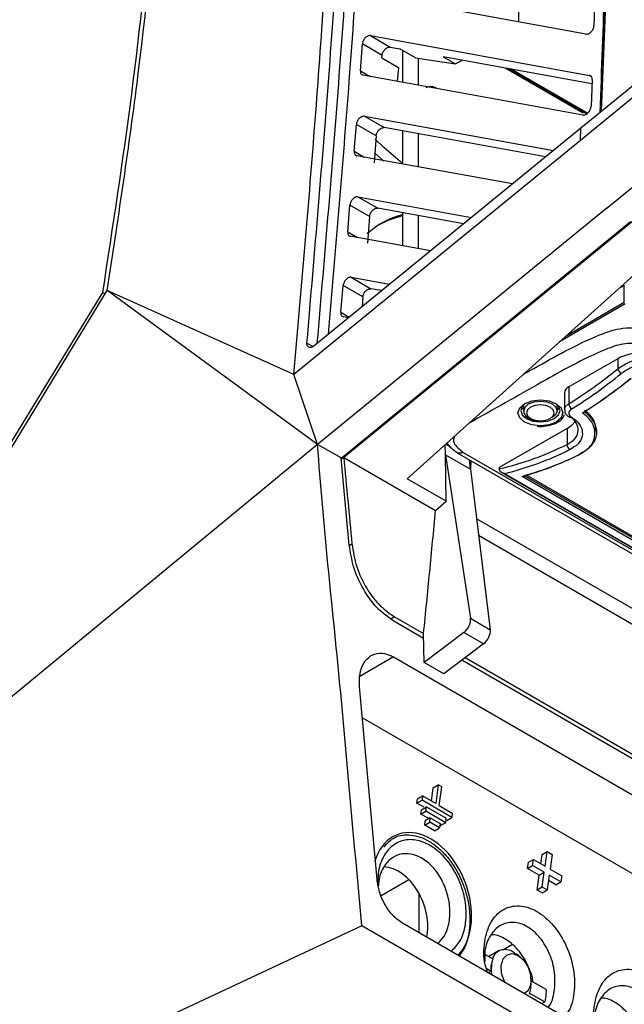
# Model space of a CAD drawing. Extents: x 106 to 315, y 19 to 260.
# Tile 9 of 132: x 135 to 147, y 44 to 65. Entities that reach past the tile are written whole.
import ezdxf

# ---------------------------------------------------------------- set-up
doc = ezdxf.new("R2010")
doc.units = 0
doc.layers.get('0').update_dxf_attribs({"linetype": 'CONTINUOUS'})

msp = doc.modelspace()

# ---------------------------------------------------------------- linework, layer by layer
at = {"color": 7, "linetype": 'CONTINUOUS'}
for p, q in [((145.051, 64.469), (145.051, 65.137)), ((146.419, 64.219), (141.987, 65.028)), ((146.602, 64.945), (146.584, 64.395)), ((142.022, 64.188), (146.493, 63.375)), ((142.022, 64.188), (142.425, 63.955)), ((141.818, 63.471), (141.857, 64.019)), ((142.261, 63.786), (141.857, 64.019)), ((142.425, 63.955), (142.623, 63.919)), ((142.939, 63.736), (142.623, 63.919)), ((142.678, 63.887), (142.678, 63.236)), ((148.281, 63.905), (146.317, 62.303)), ((142.257, 63.737), (142.261, 63.786)), ((142.257, 63.737), (142.596, 63.541)), ((142.939, 63.736), (143.757, 63.612)), ((143.001, 63.178), (143.001, 63.727)), ((143.508, 63.756), (143.757, 63.612)), ((146.542, 63.207), (143.508, 63.756)), ((143.757, 63.612), (143.892, 63.686)), ((142.596, 63.541), (142.569, 63.256)), ((144.787, 63.525), (146.365, 62.613)), ((144.845, 63.514), (146.439, 62.593)), ((144.879, 63.518), (146.455, 62.607)), ((151.05, 63.402), (141.477, 55.584)), ((146.36, 62.569), (141.871, 63.382)), ((146.546, 63.294), (146.524, 62.745)), ((141.899, 62.544), (145.757, 61.846)), ((141.899, 62.544), (142.302, 62.311)), ((146.317, 62.303), (140.867, 57.856)), ((141.692, 61.828), (141.735, 62.375)), ((142.138, 62.143), (141.735, 62.375)), ((145.597, 61.715), (142.302, 62.311)), ((146.306, 62.047), (146.317, 62.303)), ((142.138, 62.143), (142.095, 61.595)), ((142.678, 62.243), (142.678, 61.57)), ((143.001, 61.511), (143.001, 62.185)), ((144.921, 61.164), (141.745, 61.738)), ((146.853, 60.675), (148.203, 61.778)), ((141.767, 60.9), (144.085, 60.481)), ((141.767, 60.9), (142.17, 60.668)), ((146.853, 60.675), (140.944, 55.849)), ((141.558, 60.185), (141.603, 60.733)), ((142.006, 60.5), (141.603, 60.733)), ((143.924, 60.351), (142.17, 60.668)), ((142.006, 60.5), (141.961, 59.953)), ((142.677, 60.576), (142.677, 59.902)), ((143, 59.844), (143, 60.518)), ((141.422, 55.571), (147.332, 60.398)), ((143.248, 59.799), (141.611, 60.095)), ((141.628, 59.258), (142.412, 59.117)), ((141.628, 59.258), (142.03, 59.026)), ((142.773, 55.15), (147.402, 59.307)), ((141.417, 58.544), (141.465, 59.091)), ((141.867, 58.858), (141.465, 59.091)), ((147.118, 59.052), (147.203, 59.101)), ((147.203, 58.751), (147.203, 59.101)), ((128.288, 45.448), (136.56, 58.948)), ((128.442, 45.543), (136.651, 58.986)), ((136.56, 58.948), (136.61, 58.919)), ((140.942, 55.848), (136.651, 58.986)), ((140.46, 57.272), (136.651, 58.986)), ((141.867, 58.858), (141.85, 58.658)), ((142.251, 58.986), (142.03, 59.026)), ((141.575, 58.434), (141.47, 58.453)), ((147.068, 57.598), (146.068, 57.021)), ((147.068, 57.598), (147.068, 57.39)), ((140.943, 55.849), (140.46, 57.272)), ((145.984, 56.904), (145.984, 56.556)), ((146.068, 57.021), (146.068, 56.676)), ((145.148, 56.657), (145.151, 56.535)), ((145.83, 56.535), (145.833, 56.657)), ((146.077, 56.405), (146.074, 56.407)), ((146.036, 56.176), (144.652, 55.377)), ((146.036, 56.176), (146.036, 55.849)), ((146.633, 56.098), (146.633, 56.133)), ((140.942, 55.848), (128.442, 45.543)), ((141.423, 55.572), (140.944, 55.849)), ((143.557, 55.854), (143.653, 55.799)), ((143.542, 55.84), (143.548, 55.639)), ((143.792, 55.68), (152.278, 50.781)), ((143.916, 55.686), (152.392, 50.793)), ((141.591, 53.792), (141.423, 55.571)), ((141.425, 55.554), (141.476, 55.583)), ((141.477, 55.584), (143.352, 54.501)), ((143.548, 55.639), (143.551, 55.638)), ((143.564, 54.693), (143.551, 55.638)), ((143.551, 55.638), (144.065, 52.302)), ((143.551, 55.638), (144.062, 55.342)), ((144.065, 55.341), (144.044, 55.535)), ((144.07, 55.52), (144.065, 55.341)), ((144.062, 55.342), (144.468, 52.069)), ((144.065, 55.341), (144.062, 55.342)), ((144.652, 55.377), (144.652, 55.352)), ((144.655, 55.329), (144.652, 55.352)), ((144.702, 55.273), (151.83, 51.158)), ((144.756, 55.254), (151.828, 51.172)), ((143.564, 54.693), (142.773, 55.15)), ((151.822, 51.322), (145.115, 55.194)), ((151.828, 51.401), (145.21, 55.221)), ((143.352, 54.501), (143.564, 54.693)), ((151.747, 49.97), (144.187, 54.334)), ((144.229, 53.995), (151.141, 50.005)), ((143.108, 51.892), (142.498, 52.245)), ((142.515, 52.331), (143.107, 51.989)), ((144.065, 52.302), (144.468, 52.069)), ((143.116, 51.401), (143.107, 51.989)), ((143.931, 52.01), (143.116, 51.401)), ((144.33, 51.78), (143.931, 52.01)), ((144.33, 51.78), (143.517, 51.169)), ((142.492, 51.512), (150.767, 46.735)), ((150.845, 47.426), (143.884, 51.445)), ((143.956, 51.499), (150.863, 47.512)), ((143.517, 51.169), (143.116, 51.401)), ((142.157, 46.973), (141.799, 50.907)), ((141.857, 50.273), (157.651, 41.155)), ((143.267, 48.573), (143.304, 48.843)), ((143.304, 48.843), (143.407, 48.902)), ((143.407, 48.902), (143.355, 48.523)), ((143.477, 48.862), (143.407, 48.902)), ((143.425, 48.482), (143.477, 48.862)), ((142.972, 48.529), (142.985, 48.618)), ((142.985, 48.618), (143.087, 48.677)), ((143.087, 48.677), (143.075, 48.588)), ((143.355, 48.523), (143.087, 48.677)), ((142.972, 48.529), (143.075, 48.588)), ((143.119, 48.445), (142.972, 48.529)), ((143.063, 48.395), (143.166, 48.454)), ((143.681, 48.239), (143.075, 48.588)), ((143.153, 48.366), (143.166, 48.454)), ((143.166, 48.454), (143.57, 48.221)), ((143.425, 48.482), (143.693, 48.327)), ((143.051, 48.306), (143.063, 48.395)), ((143.051, 48.306), (143.153, 48.366)), ((143.198, 48.222), (143.051, 48.306)), ((143.244, 48.231), (143.142, 48.172)), ((143.558, 48.132), (143.153, 48.366)), ((143.232, 48.143), (143.244, 48.231)), ((143.244, 48.231), (143.446, 48.115)), ((143.558, 48.132), (143.57, 48.221)), ((143.579, 48.179), (143.681, 48.239)), ((143.693, 48.327), (143.681, 48.239)), ((143.13, 48.083), (143.142, 48.172)), ((143.13, 48.083), (143.232, 48.143)), ((143.332, 47.967), (143.13, 48.083)), ((143.434, 48.026), (143.232, 48.143)), ((143.332, 47.967), (143.434, 48.026)), ((143.446, 48.115), (143.434, 48.026)), ((143.558, 48.132), (143.455, 48.073)), ((142.478, 47.844), (142.471, 47.84)), ((145.498, 47.295), (145.524, 47.484)), ((145.524, 47.484), (145.627, 47.543)), ((145.586, 47.244), (145.627, 47.543)), ((145.627, 47.543), (145.729, 47.484)), ((145.729, 47.484), (145.688, 47.185)), ((145.228, 47.197), (145.245, 47.323)), ((145.228, 47.197), (145.33, 47.256)), ((145.245, 47.323), (145.347, 47.382)), ((145.33, 47.256), (145.347, 47.382)), ((145.569, 47.119), (145.33, 47.256)), ((145.347, 47.382), (145.586, 47.244)), ((145.466, 47.059), (145.228, 47.197)), ((145.425, 46.758), (145.466, 47.059)), ((145.466, 47.059), (145.569, 47.119)), ((145.528, 46.817), (145.569, 47.119)), ((145.671, 47.06), (145.629, 46.759)), ((145.909, 46.922), (145.671, 47.06)), ((145.688, 47.185), (145.926, 47.048)), ((145.926, 47.048), (145.909, 46.922)), ((142.808, 46.969), (142.242, 46.642)), ((145.528, 46.817), (145.425, 46.758)), ((145.629, 46.759), (145.528, 46.817)), ((145.807, 46.863), (145.656, 46.95)), ((145.807, 46.863), (145.909, 46.922)), ((143.016, 45.885), (143.016, 46.684)), ((145.527, 46.699), (145.425, 46.758)), ((145.527, 46.699), (145.629, 46.759)), ((141.847, 46.027), (130.681, 40.811)), ((150.139, 41.24), (141.847, 46.027)), ((150.196, 41.74), (142.679, 46.079)), ((144.921, 45.646), (144.737, 45.54)), ((144.36, 45.446), (144.52, 45.354)), ((144.652, 45.525), (144.437, 45.401)), ((144.491, 45.248), (144.488, 45.106)), ((145.218, 45.219), (145.218, 45.247)), ((144.384, 45.166), (144.488, 45.106)), ((144.488, 45.106), (144.427, 45.07)), ((145.608, 44.726), (145.295, 44.906)), ((145.298, 44.772), (145.3, 44.835)), ((145.298, 44.772), (145.258, 44.631)), ((145.27, 44.654), (145.579, 44.476)), ((145.601, 44.597), (145.579, 44.476)), ((145.608, 44.726), (145.601, 44.597)), ((145.579, 44.476), (145.518, 44.441))]:
    msp.add_line(p, q, dxfattribs=at)
at = {"color": 8, "linetype": 'CONTINUOUS'}
for p, q in [((141.818, 63.471), (142.017, 63.356)), ((146.525, 63.357), (146.493, 63.375)), ((141.692, 61.828), (141.893, 61.711)), ((142.104, 61.797), (142.294, 61.626)), ((141.558, 60.185), (141.761, 60.068)), ((147.223, 58.716), (145.882, 57.942)), ((146.027, 58.072), (147.203, 58.751)), ((141.417, 58.544), (141.588, 58.445)), ((140.726, 57.917), (140.855, 57.843)), ((143.564, 55.86), (143.625, 55.825)), ((145.176, 55.211), (151.828, 51.371)), ((141.592, 53.789), (141.643, 53.819)), ((142.515, 52.331), (142.443, 52.289)), ((142.492, 51.512), (141.807, 51.117))]:
    msp.add_line(p, q, dxfattribs=at)
at = {"color": 7, "linetype": 'CONTINUOUS', "flags": 128}
for points in [[(147.595, 63.1), (146.95, 62.573), (146.306, 62.047)], [(146.306, 62.047), (143.383, 59.659), (140.46, 57.272)], [(142.21, 60.338), (142.383, 60.424), (142.677, 60.517)], [(145.167, 56.678), (145.316, 56.735), (145.491, 56.755), (145.666, 56.735), (145.814, 56.678), (145.913, 56.592), (145.948, 56.491), (145.913, 56.39), (145.814, 56.305), (145.666, 56.248), (145.491, 56.227), (145.316, 56.248), (145.167, 56.305), (145.068, 56.39), (145.033, 56.491), (145.068, 56.592), (145.167, 56.678)], [(145.189, 56.69), (145.121, 56.626), (145.091, 56.538), (145.121, 56.45), (145.208, 56.375), (145.337, 56.325), (145.491, 56.307), (145.644, 56.325), (145.773, 56.375), (145.86, 56.45), (145.891, 56.538), (145.86, 56.626), (145.792, 56.69)], [(145.291, 56.607), (145.229, 56.554), (145.208, 56.491), (145.229, 56.429), (145.291, 56.376), (145.382, 56.341), (145.491, 56.328), (145.599, 56.341), (145.69, 56.376), (145.752, 56.429), (145.773, 56.491), (145.752, 56.554), (145.69, 56.607), (145.599, 56.642), (145.491, 56.655), (145.382, 56.642), (145.291, 56.607)], [(145.15, 56.557), (145.121, 56.59), (145.109, 56.608)], [(145.83, 56.535), (145.805, 56.462), (145.731, 56.398)], [(145.872, 56.608), (145.86, 56.59), (145.831, 56.557)], [(146.036, 56.176), (146.13, 56.242), (146.196, 56.311)], [(144.77, 44.872), (144.748, 44.906), (144.697, 45.065), (144.69, 45.221), (144.73, 45.351), (144.809, 45.435), (144.917, 45.46), (145.036, 45.421), (145.15, 45.325), (145.239, 45.187), (145.29, 45.027), (145.297, 44.871), (145.297, 44.871)]]:
    msp.add_lwpolyline(points, dxfattribs=at)
at = {"color": 8, "linetype": 'CONTINUOUS', "flags": 128}
for points in [[(142.678, 61.581), (142.298, 61.903), (142.115, 62.077)], [(145.151, 56.534), (145.151, 56.537), (145.177, 56.612), (145.25, 56.676), (145.361, 56.718), (145.491, 56.733), (145.621, 56.718), (145.731, 56.676), (145.805, 56.612), (145.83, 56.537), (145.83, 56.535)]]:
    msp.add_lwpolyline(points, dxfattribs=at)
at = {"color": 7, "linetype": 'CONTINUOUS'}
for centre, radius, start, end in [((143.254, 62.931), 0.216, 60.9332, 117.8093), ((143.257, 62.928), 0.22, 58.1403, 117.6517), ((143.043, 58.989), 1.585, 103.3318, 133.2749), ((147.626, 56.508), 1.224, 68.2401, 117.0997), ((140.707, 65.253), 10.114, 302.0088, 308.9743), ((140.719, 65.23), 10.209, 302.0087, 308.9745), ((147.225, 57.431), 0.162, 194.8463, 238.6895), ((140.875, 65.16), 10.252, 302.2751, 308.992), ((140.901, 65.159), 10.239, 302.4021, 308.988), ((146.121, 56.894), 0.138, 112.9082, 175.7719), ((146.204, 56.688), 0.136, 184.9166, 237.6733), ((143.215, 61.531), 6.344, 283.0924, 296.4012), ((146.16, 55.845), 0.124, 178.1643, 236.8217), ((143.224, 61.528), 6.458, 283.7241, 296.3644), ((143.371, 61.577), 6.611, 285.702, 296.2466), ((143.347, 61.567), 6.614, 285.5075, 296.2562)]:
    msp.add_arc(centre, radius, start, end, dxfattribs=at)
at = {"color": 8, "linetype": 'CONTINUOUS'}
msp.add_arc((146.097, 56.444), 0.0445, 242.4447, 305.6187, dxfattribs=at)
at = {"color": 7, "linetype": 'CONTINUOUS'}
for centre, major_axis, ratio, start_param, end_param in [((143.905, 52.182), (0.112, 0.199), 0.589785, 4.068423, 5.639219), ((144.309, 51.949), (0.116, 0.197), 0.564894, 4.080459, 5.651255), ((143.069, 46.577), (-0.497, 1.312), 0.676829, 3.446624, 6.989835), ((142.463, 46.258), (-0.356, 0.942), 0.676829, 3.964527, 5.996478)]:
    msp.add_ellipse(centre, major_axis=major_axis, ratio=ratio, start_param=start_param, end_param=end_param, dxfattribs=at)
for points, knots in [([(136.651, 58.986), (136.866, 60.401), (137.296, 63.231), (137.719, 67.387), (138.002, 71.477), (138.062, 74.134), (138.093, 75.463)], [0, 0, 0, 0, 0.249996, 0.500005, 0.749996, 1, 1, 1, 1]), ([(136.56, 58.948), (136.768, 60.302), (137.187, 63.033), (137.613, 67.084), (137.911, 71.154), (137.981, 73.825), (138.017, 75.177)], [0, 0, 0, 0, 0.242898, 0.490219, 0.741918, 1, 1, 1, 1]), ([(140.46, 57.272), (140.606, 58.95), (140.899, 62.305), (141.213, 66.938), (141.422, 71.176), (141.467, 73.724), (141.489, 74.999)], [0, 0, 0, 0, 0.279995, 0.559993, 0.780009, 1, 1, 1, 1]), ([(140.726, 57.917), (140.885, 59.779), (141.203, 63.503), (141.565, 69.041), (141.659, 72.661), (141.706, 74.472)], [0, 0, 0, 0, 0.333168, 0.666497, 1, 1, 1, 1]), ([(141.166, 58.1), (141.313, 59.823), (141.619, 63.409), (141.971, 68.808), (142.065, 72.428), (142.113, 74.237)], [0, 0, 0, 0, 0.316297, 0.658154, 1, 1, 1, 1]), ([(146.71, 62.623), (146.775, 64.368), (146.913, 68.05), (146.884, 71.642), (146.869, 73.533)], [0, 0, 0, 0, 0.473781, 1, 1, 1, 1]), ([(146.894, 73.528), (146.907, 71.641), (146.931, 68.054), (146.791, 64.377), (146.725, 62.635)], [0, 0, 0, 0, 0.526225, 1, 1, 1, 1]), ([(146.919, 73.602), (146.928, 71.75), (146.945, 68.14), (146.802, 64.442), (146.733, 62.642)], [0, 0, 0, 0, 0.513098, 1, 1, 1, 1]), ([(146.419, 64.219), (146.428, 64.218), (146.444, 64.217), (146.473, 64.226), (146.501, 64.243), (146.527, 64.266), (146.55, 64.294), (146.568, 64.325), (146.581, 64.36), (146.583, 64.383), (146.584, 64.395)], [0, 0, 0, 0, 0.12524, 0.250486, 0.375746, 0.501003, 0.616074, 0.737556, 0.865516, 1, 1, 1, 1]), ([(142.022, 64.188), (142.01, 64.189), (141.988, 64.189), (141.951, 64.173), (141.918, 64.147), (141.892, 64.115), (141.874, 64.083), (141.861, 64.05), (141.859, 64.029), (141.857, 64.019)], [0, 0, 0, 0, 0.179566, 0.322869, 0.499262, 0.629858, 0.756816, 0.880179, 1, 1, 1, 1]), ([(142.261, 63.786), (142.262, 63.797), (142.265, 63.817), (142.277, 63.849), (142.294, 63.88), (142.32, 63.913), (142.352, 63.939), (142.391, 63.957), (142.413, 63.956), (142.425, 63.955)], [0, 0, 0, 0, 0.119507, 0.240938, 0.364337, 0.489764, 0.669888, 0.816381, 1, 1, 1, 1]), ([(141.818, 63.471), (141.817, 63.461), (141.817, 63.44), (141.826, 63.414), (141.843, 63.391), (141.862, 63.385), (141.871, 63.382)], [0, 0, 0, 0, 0.225069, 0.455489, 0.713808, 1, 1, 1, 1]), ([(146.546, 63.294), (146.545, 63.304), (146.545, 63.323), (146.535, 63.348), (146.519, 63.368), (146.502, 63.373), (146.493, 63.375)], [0, 0, 0, 0, 0.222611, 0.463458, 0.722578, 1, 1, 1, 1]), ([(146.36, 62.569), (146.368, 62.569), (146.385, 62.567), (146.414, 62.577), (146.442, 62.594), (146.469, 62.618), (146.492, 62.648), (146.509, 62.681), (146.521, 62.714), (146.523, 62.735), (146.524, 62.745)], [0, 0, 0, 0, 0.122789, 0.250343, 0.383527, 0.50103, 0.632248, 0.759122, 0.881695, 1, 1, 1, 1]), ([(141.899, 62.544), (141.887, 62.544), (141.866, 62.545), (141.829, 62.528), (141.796, 62.503), (141.77, 62.471), (141.751, 62.439), (141.739, 62.406), (141.736, 62.385), (141.735, 62.375)], [0, 0, 0, 0, 0.1768, 0.31917, 0.499272, 0.629665, 0.756551, 0.879979, 1, 1, 1, 1]), ([(142.138, 62.143), (142.139, 62.153), (142.142, 62.173), (142.154, 62.205), (142.172, 62.236), (142.198, 62.269), (142.23, 62.295), (142.268, 62.312), (142.29, 62.311), (142.302, 62.311)], [0, 0, 0, 0, 0.119724, 0.241229, 0.364578, 0.489804, 0.673819, 0.819316, 1, 1, 1, 1]), ([(141.692, 61.828), (141.692, 61.818), (141.691, 61.797), (141.7, 61.77), (141.717, 61.747), (141.736, 61.741), (141.745, 61.738)], [0, 0, 0, 0, 0.21191, 0.449213, 0.711908, 1, 1, 1, 1]), ([(141.767, 60.9), (141.755, 60.901), (141.734, 60.902), (141.697, 60.886), (141.665, 60.86), (141.638, 60.828), (141.62, 60.796), (141.608, 60.763), (141.605, 60.743), (141.603, 60.733)], [0, 0, 0, 0, 0.17435, 0.315901, 0.499286, 0.629475, 0.756301, 0.879792, 1, 1, 1, 1]), ([(142.006, 60.5), (142.008, 60.51), (142.011, 60.531), (142.023, 60.564), (142.041, 60.595), (142.068, 60.628), (142.1, 60.653), (142.137, 60.669), (142.158, 60.668), (142.17, 60.668)], [0, 0, 0, 0, 0.121165, 0.244847, 0.371094, 0.499953, 0.6829, 0.82485, 1, 1, 1, 1]), ([(141.558, 60.185), (141.558, 60.175), (141.557, 60.155), (141.566, 60.128), (141.583, 60.104), (141.601, 60.098), (141.611, 60.095)], [0, 0, 0, 0, 0.2108, 0.447738, 0.710805, 1, 1, 1, 1]), ([(141.628, 59.258), (141.616, 59.259), (141.596, 59.26), (141.559, 59.244), (141.526, 59.218), (141.5, 59.186), (141.482, 59.154), (141.469, 59.122), (141.466, 59.101), (141.465, 59.091)], [0, 0, 0, 0, 0.172179, 0.313004, 0.499293, 0.629287, 0.756037, 0.879598, 1, 1, 1, 1]), ([(141.867, 58.858), (141.869, 58.869), (141.872, 58.889), (141.884, 58.922), (141.903, 58.953), (141.929, 58.986), (141.962, 59.011), (141.998, 59.027), (142.019, 59.026), (142.03, 59.026)], [0, 0, 0, 0, 0.12138, 0.245122, 0.371272, 0.49987, 0.686401, 0.827479, 1, 1, 1, 1]), ([(141.417, 58.544), (141.417, 58.533), (141.416, 58.512), (141.425, 58.485), (141.442, 58.462), (141.46, 58.456), (141.47, 58.453)], [0, 0, 0, 0, 0.225037, 0.452593, 0.710925, 1, 1, 1, 1]), ([(145.142, 57.277), (145.214, 57.318), (145.499, 57.479), (145.999, 57.76), (146.569, 58.04), (147.036, 58.211), (147.389, 58.24), (147.782, 58.18), (148.217, 58.028), (148.967, 57.683), (150.305, 56.941), (151.481, 56.266), (152.262, 55.818)], [0, 0, 0, 0, 0.032363, 0.128538, 0.224455, 0.274332, 0.303264, 0.336505, 0.403193, 0.465501, 0.645274, 1, 1, 1, 1]), ([(140.867, 57.856), (140.863, 57.853), (140.851, 57.844), (140.828, 57.831), (140.796, 57.823), (140.766, 57.828), (140.744, 57.844), (140.732, 57.865), (140.725, 57.889), (140.726, 57.908), (140.726, 57.917)], [0, 0, 0, 0, 0.059603, 0.167094, 0.322239, 0.505633, 0.644688, 0.770972, 0.884479, 1, 1, 1, 1]), ([(147.068, 57.39), (147.138, 57.436), (147.278, 57.53), (147.545, 57.61), (147.828, 57.638), (147.994, 57.594), (148.08, 57.571)], [0, 0, 0, 0, 0.245619, 0.491238, 0.736859, 1, 1, 1, 1]), ([(148.046, 57.473), (147.969, 57.492), (147.821, 57.53), (147.567, 57.501), (147.329, 57.423), (147.203, 57.336), (147.141, 57.293)], [0, 0, 0, 0, 0.261484, 0.506769, 0.753141, 1, 1, 1, 1]), ([(145.154, 56.534), (145.154, 56.527), (145.149, 56.495), (145.18, 56.439), (145.244, 56.378), (145.338, 56.334), (145.415, 56.325), (145.451, 56.321)], [0, 0, 0, 0, 0.061552, 0.277465, 0.50327, 0.765272, 1, 1, 1, 1]), ([(145.427, 56.223), (145.441, 56.221), (145.517, 56.208), (145.666, 56.23), (145.836, 56.289), (145.949, 56.37), (145.973, 56.436), (145.981, 56.457)], [0, 0, 0, 0, 0.058761, 0.325859, 0.594507, 0.870076, 1, 1, 1, 1]), ([(145.988, 56.557), (145.987, 56.547), (145.984, 56.514), (146.011, 56.463), (146.045, 56.423), (146.072, 56.409), (146.078, 56.406)], [0, 0, 0, 0, 0.162749, 0.529752, 0.904429, 1, 1, 1, 1]), ([(146.131, 56.573), (146.123, 56.567), (146.099, 56.551), (146.075, 56.519), (146.068, 56.479), (146.083, 56.439), (146.11, 56.418), (146.123, 56.408)], [0, 0, 0, 0, 0.117996, 0.339412, 0.560216, 0.780345, 1, 1, 1, 1]), ([(146.272, 55.635), (146.353, 55.685), (146.515, 55.785), (146.618, 55.998), (146.598, 56.222), (146.483, 56.389), (146.379, 56.469), (146.35, 56.491)], [0, 0, 0, 0, 0.22927, 0.458427, 0.68645, 0.913597, 1, 1, 1, 1]), ([(146.387, 56.513), (146.387, 56.513), (146.416, 56.496), (146.504, 56.411), (146.628, 56.25), (146.647, 56.019), (146.538, 55.801), (146.385, 55.701), (146.294, 55.648), (146.294, 55.648)], [0, 0, 0, 0, 0.00001, 0.072257, 0.303288, 0.534965, 0.767521, 0.99999, 1, 1, 1, 1]), ([(146.387, 56.513), (146.387, 56.511), (146.386, 56.506), (146.381, 56.5), (146.372, 56.495), (146.361, 56.492), (146.353, 56.491), (146.35, 56.491), (146.35, 56.491)], [0, 0, 0, 0, 0.156908, 0.313141, 0.530618, 0.815839, 0.988804, 1, 1, 1, 1]), ([(146.619, 56.132), (146.619, 56.182), (146.619, 56.308), (146.511, 56.451), (146.411, 56.53), (146.387, 56.549)], [0, 0, 0, 0, 0.3361044, 0.8412362, 1, 1, 1, 1]), ([(146.036, 55.849), (146.091, 55.882), (146.202, 55.949), (146.272, 56.091), (146.256, 56.241), (146.187, 56.348), (146.123, 56.396), (146.112, 56.404)], [0, 0, 0, 0, 0.237712, 0.47536, 0.712727, 0.950514, 1, 1, 1, 1]), ([(146.123, 56.408), (146.156, 56.385), (146.25, 56.318), (146.343, 56.183), (146.357, 56.015), (146.278, 55.855), (146.154, 55.779), (146.092, 55.741)], [0, 0, 0, 0, 0.118755, 0.338344, 0.558157, 0.778877, 1, 1, 1, 1]), ([(141.847, 46.027), (141.772, 46.846), (141.621, 48.484), (141.336, 51.755), (141.057, 54.224), (140.944, 55.847), (140.944, 55.849)], [0, 0, 0, 0, 0.250016, 0.500032, 0.999589, 1, 1, 1, 1]), ([(143.584, 55.878), (143.596, 55.861), (143.636, 55.802), (143.708, 55.746), (143.762, 55.703), (143.78, 55.689)], [0, 0, 0, 0, 0.206742, 0.729648, 1, 1, 1, 1]), ([(143.916, 55.686), (143.915, 55.686), (143.902, 55.679), (143.869, 55.668), (143.821, 55.664), (143.793, 55.681), (143.78, 55.689)], [0, 0, 0, 0, 0.019771, 0.253081, 0.631762, 1, 1, 1, 1]), ([(141.477, 55.584), (141.505, 55.29), (141.561, 54.702), (141.616, 54.113), (141.643, 53.819)], [0, 0, 0, 0, 0.499999, 1, 1, 1, 1]), ([(144.756, 55.254), (144.756, 55.254), (144.748, 55.255), (144.724, 55.261), (144.692, 55.277), (144.665, 55.302), (144.658, 55.321), (144.655, 55.329)], [0, 0, 0, 0, 0.007194, 0.187003, 0.537079, 0.793488, 1, 1, 1, 1]), ([(143.107, 51.989), (143.107, 51.989), (143.149, 52.409), (143.231, 53.246), (143.312, 54.083), (143.352, 54.501)], [0, 0, 0, 0, 0.000274, 0.500284, 1, 1, 1, 1]), ([(142.498, 52.245), (142.382, 52.327), (142.15, 52.491), (141.864, 52.891), (141.662, 53.341), (141.614, 53.646), (141.591, 53.792)], [0, 0, 0, 0, 0.254849, 0.509659, 0.765572, 1, 1, 1, 1]), ([(141.643, 53.819), (141.669, 53.663), (141.72, 53.351), (141.934, 52.904), (142.208, 52.543), (142.418, 52.398), (142.515, 52.331)], [0, 0, 0, 0, 0.259723, 0.51951, 0.777635, 1, 1, 1, 1]), ([(141.799, 50.907), (141.798, 50.998), (141.794, 51.18), (141.878, 51.4), (142.018, 51.548), (142.203, 51.605), (142.37, 51.576), (142.465, 51.526), (142.492, 51.512)], [0, 0, 0, 0, 0.186556, 0.373117, 0.559412, 0.744394, 0.927605, 1, 1, 1, 1]), ([(142.298, 47.634), (142.357, 47.701), (142.492, 47.855), (142.808, 47.907), (143.122, 47.822), (143.381, 47.649), (143.573, 47.462), (143.745, 47.227), (143.881, 46.968), (143.981, 46.688), (144.056, 46.338), (144.056, 45.925), (143.964, 45.591), (143.861, 45.454), (143.831, 45.414)], [0, 0, 0, 0, 0.0851551, 0.1969334, 0.3155106, 0.3825082, 0.450381, 0.5183638, 0.5899326, 0.6524014, 0.7222091, 0.8377761, 0.9533425, 1, 1, 1, 1]), ([(143.67, 45.507), (143.734, 45.571), (143.871, 45.704), (143.975, 46.037), (143.985, 46.435), (143.888, 46.854), (143.697, 47.239), (143.435, 47.546), (143.136, 47.741), (142.832, 47.808), (142.553, 47.74), (142.331, 47.543), (142.184, 47.24), (142.171, 46.982), (142.165, 46.854)], [0, 0, 0, 0, 0.076055, 0.16102, 0.246869, 0.33229, 0.41704, 0.500724, 0.583271, 0.665222, 0.747762, 0.831482, 0.916177, 1, 1, 1, 1]), ([(143.396, 45.665), (143.445, 45.714), (143.554, 45.824), (143.64, 46.096), (143.653, 46.426), (143.576, 46.77), (143.423, 47.082), (143.212, 47.324), (142.97, 47.474), (142.723, 47.517), (142.495, 47.453), (142.313, 47.283), (142.201, 47.069), (142.188, 46.902), (142.183, 46.842)], [0, 0, 0, 0, 0.0722155, 0.1617629, 0.2522403, 0.3423974, 0.4310631, 0.5177611, 0.6029768, 0.6878321, 0.7734459, 0.8606576, 0.9497278, 1, 1, 1, 1]), ([(142.679, 46.079), (142.612, 46.127), (142.479, 46.221), (142.314, 46.452), (142.197, 46.712), (142.17, 46.888), (142.157, 46.973)], [0, 0, 0, 0, 0.254768, 0.509498, 0.765341, 1, 1, 1, 1]), ([(144.415, 45.064), (144.396, 45.12), (144.324, 45.336), (144.338, 45.719), (144.461, 46.122), (144.715, 46.386), (144.997, 46.453), (145.238, 46.408), (145.481, 46.3), (145.772, 46.051), (146.039, 45.621), (146.189, 45.124), (146.192, 44.649), (146.109, 44.311), (145.996, 44.205), (145.969, 44.18)], [0, 0, 0, 0, 0.032615, 0.126389, 0.220147, 0.313889, 0.407625, 0.454723, 0.501817, 0.595545, 0.689258, 0.78299, 0.876738, 0.970513, 1, 1, 1, 1]), ([(145.645, 44.367), (145.65, 44.372), (145.724, 44.444), (145.785, 44.694), (145.798, 45.068), (145.693, 45.461), (145.525, 45.745), (145.359, 45.918), (145.222, 46.016), (145.079, 46.079), (144.889, 46.113), (144.661, 46.057), (144.458, 45.844), (144.347, 45.573), (144.353, 45.373), (144.355, 45.301)], [0, 0, 0, 0, 0.007579, 0.111651, 0.215693, 0.319466, 0.422854, 0.475093, 0.526519, 0.577928, 0.630177, 0.733589, 0.837376, 0.941429, 1, 1, 1, 1]), ([(145.343, 44.879), (145.336, 44.917), (145.317, 45.02), (145.252, 45.192), (145.155, 45.379), (145.033, 45.544), (144.896, 45.679), (144.719, 45.793), (144.57, 45.858), (144.489, 45.84), (144.483, 45.839)], [0, 0, 0, 0, 0.076152, 0.208565, 0.351126, 0.486798, 0.623367, 0.757568, 0.982351, 1, 1, 1, 1]), ([(144.513, 45.354), (144.533, 45.396), (144.572, 45.48), (144.677, 45.546), (144.802, 45.554), (144.917, 45.518), (144.98, 45.464), (145.001, 45.445)], [0, 0, 0, 0, 0.2217882, 0.4437904, 0.6705118, 0.8886006, 1, 1, 1, 1]), ([(145.084, 45.388), (145.07, 45.399), (145.043, 45.42), (145.016, 45.441), (145.002, 45.451)], [0, 0, 0, 0, 0.500009, 1, 1, 1, 1]), ([(144.508, 45.023), (144.506, 45.03), (144.479, 45.107), (144.485, 45.18), (144.49, 45.248)], [0, 0, 0, 0, 0.084172, 1, 1, 1, 1]), ([(144.52, 45.354), (144.514, 45.337), (144.501, 45.304), (144.494, 45.267), (144.49, 45.248)], [0, 0, 0, 0, 0.4989929, 1, 1, 1, 1]), ([(146.656, 43.77), (146.637, 43.826), (146.565, 44.043), (146.578, 44.426), (146.702, 44.828), (146.955, 45.092), (147.238, 45.16), (147.479, 45.114), (147.686, 45.025), (147.822, 44.909), (147.901, 44.841)], [0, 0, 0, 0, 0.057512, 0.222865, 0.388192, 0.553492, 0.718779, 0.801828, 0.884869, 1, 1, 1, 1]), ([(145.297, 44.871), (145.286, 44.826), (145.265, 44.736), (145.206, 44.662), (145.161, 44.654), (145.152, 44.652)], [0, 0, 0, 0, 0.445339, 0.890592, 1, 1, 1, 1]), ([(145.3, 44.833), (145.3, 44.85), (145.3, 44.884), (145.3, 44.916), (145.3, 44.932)], [0, 0, 0, 0, 0.4996708, 1, 1, 1, 1]), ([(147.698, 44.518), (147.665, 44.553), (147.591, 44.632), (147.463, 44.723), (147.32, 44.786), (147.13, 44.819), (146.902, 44.763), (146.699, 44.55), (146.588, 44.279), (146.593, 44.08), (146.595, 44.008)], [0, 0, 0, 0, 0.074001, 0.164722, 0.255413, 0.347587, 0.530018, 0.713111, 0.896674, 1, 1, 1, 1]), ([(147.256, 44.263), (147.216, 44.304), (147.132, 44.39), (146.959, 44.499), (146.811, 44.565), (146.729, 44.547), (146.723, 44.545)], [0, 0, 0, 0, 0.24337, 0.51297, 0.964545, 1, 1, 1, 1])]:
    msp.add_open_spline(points, degree=3, knots=knots, dxfattribs=at)
at = {"color": 8, "linetype": 'CONTINUOUS'}
for points, knots in [([(140.938, 57.915), (141.094, 59.738), (141.409, 63.424), (141.768, 68.924), (141.862, 72.544), (141.909, 74.355)], [0, 0, 0, 0, 0.328579, 0.664202, 1, 1, 1, 1]), ([(151.989, 55.603), (151.246, 56.029), (150.11, 56.679), (148.822, 57.395), (148.096, 57.728), (147.705, 57.866), (147.381, 57.919), (147.103, 57.895), (146.689, 57.737), (146.144, 57.472), (145.23, 56.955), (144.526, 56.558), (144.031, 56.279)], [0, 0, 0, 0, 0.2970042, 0.4537862, 0.5067135, 0.5598987, 0.5828119, 0.6004153, 0.6378708, 0.7206668, 0.8036904, 1, 1, 1, 1]), ([(145.987, 56.557), (145.988, 56.572), (145.99, 56.605), (146.024, 56.647), (146.056, 56.669), (146.068, 56.676)], [0, 0, 0, 0, 0.339606, 0.770588, 1, 1, 1, 1]), ([(143.739, 56.017), (143.73, 55.996), (143.711, 55.949), (143.728, 55.863), (143.806, 55.774), (143.88, 55.715), (143.916, 55.686)], [0, 0, 0, 0, 0.181774, 0.393963, 0.706728, 1, 1, 1, 1])]:
    msp.add_open_spline(points, degree=3, knots=knots, dxfattribs=at)

doc.saveas('drawing.dxf')
